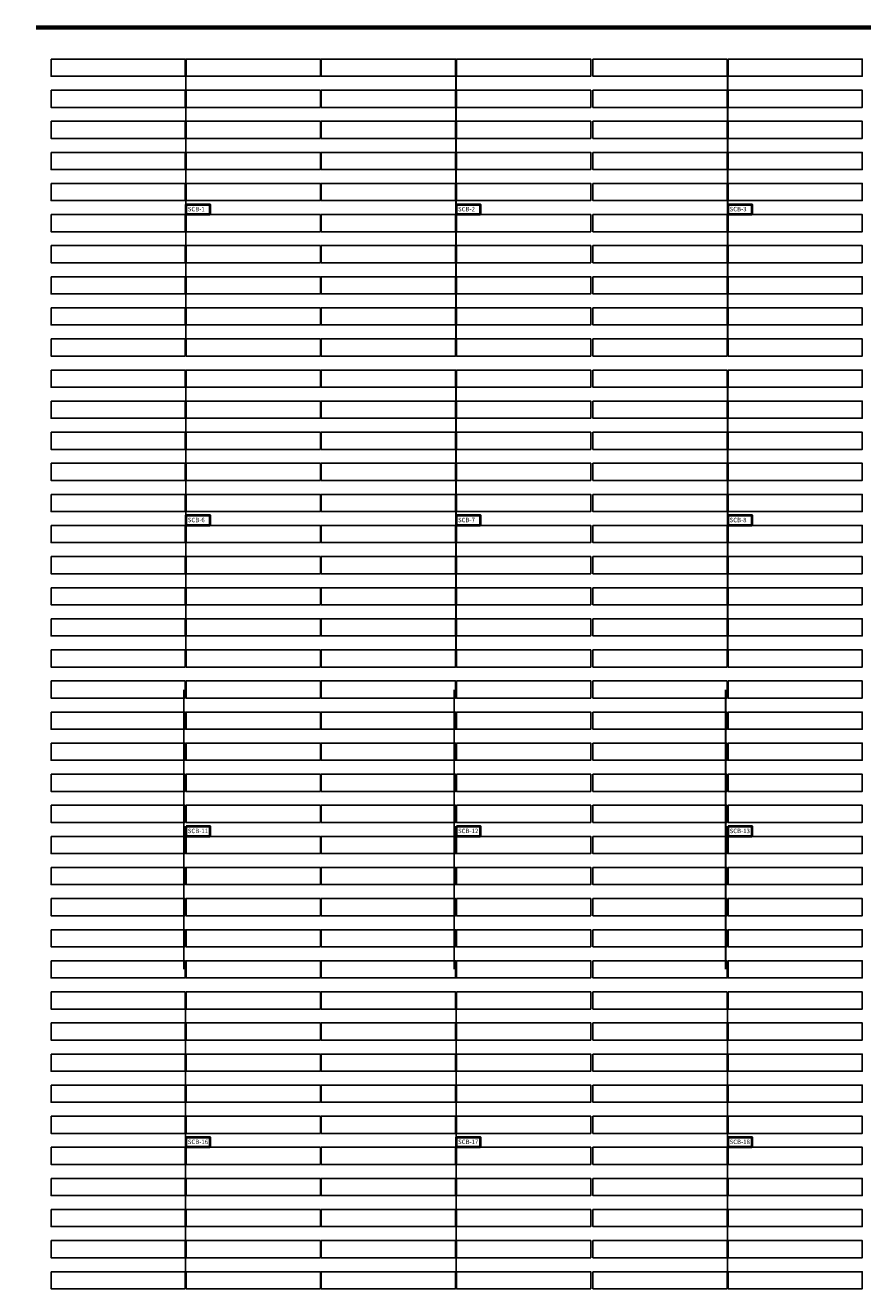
# Model space of a CAD drawing. Header units: inches. Extents: x 727810 to 1461440, y 2714588 to 5435005.
# Tile 26 of 233: x 728012 to 728201, y 2716036 to 2716321. Entities that reach past the tile are written whole.
import ezdxf

# ---------------------------------------------------------------- set-up
doc = ezdxf.new("R2010")
doc.units = ezdxf.units.IN
doc.header["$MEASUREMENT"] = 0
for name, color, linetype in [('BHEL Make', 1, 'Continuous'), ('Mundra 335', 7, 'Continuous'), ('POLYLINE', 3, 'Continuous'), ('SCB', 7, 'Continuous'), ('tranch', 7, 'Continuous')]:
    doc.layers.add(name, color=color, linetype=linetype)
doc.styles.get("Standard").update_dxf_attribs({"font": 'arial.ttf'})

# ---------------------------------------------------------------- blocks, each defined once
blk = doc.blocks.new('245')
at = {"layer": 'SCB', "lineweight": 40}
for points in [[(727940.22, 2716280.28), (727945.56, 2716280.28), (727945.56, 2716277.98)], [(727945.56, 2716277.98), (727940.22, 2716277.98), (727940.22, 2716280.28)]]:
    blk.add_lwpolyline(points, dxfattribs=at)

msp = doc.modelspace()

# ---------------------------------------------------------------- linework, layer by layer
at = {"layer": 'BHEL Make', "color": 1}
for points in [[(728018.21018, 2716312.97565), (728048.43018, 2716312.97565), (728048.43018, 2716309.11565), (728018.21018, 2716309.11565), (728018.21018, 2716312.97565)], [(728048.63018, 2716312.97565), (728078.85018, 2716312.97565), (728078.85018, 2716309.11565), (728048.63018, 2716309.11565), (728048.63018, 2716312.97565)], [(728018.21018, 2716305.97565), (728048.43018, 2716305.97565), (728048.43018, 2716302.11565), (728018.21018, 2716302.11565), (728018.21018, 2716305.97565)], [(728048.63018, 2716305.97565), (728078.85018, 2716305.97565), (728078.85018, 2716302.11565), (728048.63018, 2716302.11565), (728048.63018, 2716305.97565)], [(728018.21018, 2716298.97565), (728048.43018, 2716298.97565), (728048.43018, 2716295.11565), (728018.21018, 2716295.11565), (728018.21018, 2716298.97565)], [(728048.63018, 2716298.97565), (728078.85018, 2716298.97565), (728078.85018, 2716295.11565), (728048.63018, 2716295.11565), (728048.63018, 2716298.97565)], [(728018.21018, 2716291.97565), (728048.43018, 2716291.97565), (728048.43018, 2716288.11565), (728018.21018, 2716288.11565), (728018.21018, 2716291.97565)], [(728048.63018, 2716291.97565), (728078.85018, 2716291.97565), (728078.85018, 2716288.11565), (728048.63018, 2716288.11565), (728048.63018, 2716291.97565)], [(728018.21018, 2716284.97565), (728048.43018, 2716284.97565), (728048.43018, 2716281.11565), (728018.21018, 2716281.11565), (728018.21018, 2716284.97565)], [(728048.63018, 2716284.97565), (728078.85018, 2716284.97565), (728078.85018, 2716281.11565), (728048.63018, 2716281.11565), (728048.63018, 2716284.97565)], [(728018.21018, 2716277.97565), (728048.43018, 2716277.97565), (728048.43018, 2716274.11565), (728018.21018, 2716274.11565), (728018.21018, 2716277.97565)], [(728048.63018, 2716277.97565), (728078.85018, 2716277.97565), (728078.85018, 2716274.11565), (728048.63018, 2716274.11565), (728048.63018, 2716277.97565)], [(728018.21018, 2716270.97565), (728048.43018, 2716270.97565), (728048.43018, 2716267.11565), (728018.21018, 2716267.11565), (728018.21018, 2716270.97565)], [(728048.63018, 2716270.97565), (728078.85018, 2716270.97565), (728078.85018, 2716267.11565), (728048.63018, 2716267.11565), (728048.63018, 2716270.97565)], [(728018.21018, 2716263.97565), (728048.43018, 2716263.97565), (728048.43018, 2716260.11565), (728018.21018, 2716260.11565), (728018.21018, 2716263.97565)], [(728048.63018, 2716263.97565), (728078.85018, 2716263.97565), (728078.85018, 2716260.11565), (728048.63018, 2716260.11565), (728048.63018, 2716263.97565)], [(728018.21018, 2716256.97565), (728048.43018, 2716256.97565), (728048.43018, 2716253.11565), (728018.21018, 2716253.11565), (728018.21018, 2716256.97565)], [(728048.63018, 2716256.97565), (728078.85018, 2716256.97565), (728078.85018, 2716253.11565), (728048.63018, 2716253.11565), (728048.63018, 2716256.97565)], [(728018.21018, 2716249.97565), (728048.43018, 2716249.97565), (728048.43018, 2716246.11565), (728018.21018, 2716246.11565), (728018.21018, 2716249.97565)], [(728048.63018, 2716249.97565), (728078.85018, 2716249.97565), (728078.85018, 2716246.11565), (728048.63018, 2716246.11565), (728048.63018, 2716249.97565)], [(728018.21018, 2716242.97565), (728048.43018, 2716242.97565), (728048.43018, 2716239.11565), (728018.21018, 2716239.11565), (728018.21018, 2716242.97565)], [(728048.63018, 2716242.97565), (728078.85018, 2716242.97565), (728078.85018, 2716239.11565), (728048.63018, 2716239.11565), (728048.63018, 2716242.97565)], [(728018.21018, 2716235.97565), (728048.43018, 2716235.97565), (728048.43018, 2716232.11565), (728018.21018, 2716232.11565), (728018.21018, 2716235.97565)], [(728048.63018, 2716235.97565), (728078.85018, 2716235.97565), (728078.85018, 2716232.11565), (728048.63018, 2716232.11565), (728048.63018, 2716235.97565)], [(728018.21018, 2716228.97565), (728048.43018, 2716228.97565), (728048.43018, 2716225.11565), (728018.21018, 2716225.11565), (728018.21018, 2716228.97565)], [(728048.63018, 2716228.97565), (728078.85018, 2716228.97565), (728078.85018, 2716225.11565), (728048.63018, 2716225.11565), (728048.63018, 2716228.97565)], [(728018.21018, 2716221.97565), (728048.43018, 2716221.97565), (728048.43018, 2716218.11565), (728018.21018, 2716218.11565), (728018.21018, 2716221.97565)], [(728048.63018, 2716221.97565), (728078.85018, 2716221.97565), (728078.85018, 2716218.11565), (728048.63018, 2716218.11565), (728048.63018, 2716221.97565)], [(728018.21018, 2716214.97565), (728048.43018, 2716214.97565), (728048.43018, 2716211.11565), (728018.21018, 2716211.11565), (728018.21018, 2716214.97565)], [(728048.63018, 2716214.97565), (728078.85018, 2716214.97565), (728078.85018, 2716211.11565), (728048.63018, 2716211.11565), (728048.63018, 2716214.97565)], [(728018.21018, 2716207.97565), (728048.43018, 2716207.97565), (728048.43018, 2716204.11565), (728018.21018, 2716204.11565), (728018.21018, 2716207.97565)], [(728048.63018, 2716207.97565), (728078.85018, 2716207.97565), (728078.85018, 2716204.11565), (728048.63018, 2716204.11565), (728048.63018, 2716207.97565)], [(728018.21018, 2716200.97565), (728048.43018, 2716200.97565), (728048.43018, 2716197.11565), (728018.21018, 2716197.11565), (728018.21018, 2716200.97565)], [(728048.63018, 2716200.97565), (728078.85018, 2716200.97565), (728078.85018, 2716197.11565), (728048.63018, 2716197.11565), (728048.63018, 2716200.97565)], [(728018.21018, 2716193.97565), (728048.43018, 2716193.97565), (728048.43018, 2716190.11565), (728018.21018, 2716190.11565), (728018.21018, 2716193.97565)], [(728048.63018, 2716193.97565), (728078.85018, 2716193.97565), (728078.85018, 2716190.11565), (728048.63018, 2716190.11565), (728048.63018, 2716193.97565)], [(728018.21018, 2716186.97565), (728048.43018, 2716186.97565), (728048.43018, 2716183.11565), (728018.21018, 2716183.11565), (728018.21018, 2716186.97565)], [(728048.63018, 2716186.97565), (728078.85018, 2716186.97565), (728078.85018, 2716183.11565), (728048.63018, 2716183.11565), (728048.63018, 2716186.97565)], [(728018.21018, 2716179.97565), (728048.43018, 2716179.97565), (728048.43018, 2716176.11565), (728018.21018, 2716176.11565), (728018.21018, 2716179.97565)], [(728048.63018, 2716179.97565), (728078.85018, 2716179.97565), (728078.85018, 2716176.11565), (728048.63018, 2716176.11565), (728048.63018, 2716179.97565)], [(728018.21018, 2716172.97565), (728048.43018, 2716172.97565), (728048.43018, 2716169.11565), (728018.21018, 2716169.11565), (728018.21018, 2716172.97565)], [(728048.63018, 2716172.97565), (728078.85018, 2716172.97565), (728078.85018, 2716169.11565), (728048.63018, 2716169.11565), (728048.63018, 2716172.97565)], [(728018.21018, 2716165.97565), (728048.43018, 2716165.97565), (728048.43018, 2716162.11565), (728018.21018, 2716162.11565), (728018.21018, 2716165.97565)], [(728048.63018, 2716165.97565), (728078.85018, 2716165.97565), (728078.85018, 2716162.11565), (728048.63018, 2716162.11565), (728048.63018, 2716165.97565)], [(728018.21018, 2716158.97565), (728048.43018, 2716158.97565), (728048.43018, 2716155.11565), (728018.21018, 2716155.11565), (728018.21018, 2716158.97565)], [(728048.63018, 2716158.97565), (728078.85018, 2716158.97565), (728078.85018, 2716155.11565), (728048.63018, 2716155.11565), (728048.63018, 2716158.97565)], [(728018.21018, 2716151.97565), (728048.43018, 2716151.97565), (728048.43018, 2716148.11565), (728018.21018, 2716148.11565), (728018.21018, 2716151.97565)], [(728048.63018, 2716151.97565), (728078.85018, 2716151.97565), (728078.85018, 2716148.11565), (728048.63018, 2716148.11565), (728048.63018, 2716151.97565)], [(728018.21018, 2716144.97565), (728048.43018, 2716144.97565), (728048.43018, 2716141.11565), (728018.21018, 2716141.11565), (728018.21018, 2716144.97565)], [(728048.63018, 2716144.97565), (728078.85018, 2716144.97565), (728078.85018, 2716141.11565), (728048.63018, 2716141.11565), (728048.63018, 2716144.97565)], [(728018.21018, 2716137.97565), (728048.43018, 2716137.97565), (728048.43018, 2716134.11565), (728018.21018, 2716134.11565), (728018.21018, 2716137.97565)], [(728048.63018, 2716137.97565), (728078.85018, 2716137.97565), (728078.85018, 2716134.11565), (728048.63018, 2716134.11565), (728048.63018, 2716137.97565)], [(728018.21018, 2716130.97565), (728048.43018, 2716130.97565), (728048.43018, 2716127.11565), (728018.21018, 2716127.11565), (728018.21018, 2716130.97565)], [(728048.63018, 2716130.97565), (728078.85018, 2716130.97565), (728078.85018, 2716127.11565), (728048.63018, 2716127.11565), (728048.63018, 2716130.97565)], [(728018.21018, 2716123.97565), (728048.43018, 2716123.97565), (728048.43018, 2716120.11565), (728018.21018, 2716120.11565), (728018.21018, 2716123.97565)], [(728048.63018, 2716123.97565), (728078.85018, 2716123.97565), (728078.85018, 2716120.11565), (728048.63018, 2716120.11565), (728048.63018, 2716123.97565)], [(728018.21018, 2716116.97565), (728048.43018, 2716116.97565), (728048.43018, 2716113.11565), (728018.21018, 2716113.11565), (728018.21018, 2716116.97565)], [(728048.63018, 2716116.97565), (728078.85018, 2716116.97565), (728078.85018, 2716113.11565), (728048.63018, 2716113.11565), (728048.63018, 2716116.97565)], [(728018.21018, 2716109.97565), (728048.43018, 2716109.97565), (728048.43018, 2716106.11565), (728018.21018, 2716106.11565), (728018.21018, 2716109.97565)], [(728048.63018, 2716109.97565), (728078.85018, 2716109.97565), (728078.85018, 2716106.11565), (728048.63018, 2716106.11565), (728048.63018, 2716109.97565)], [(728018.21018, 2716102.97565), (728048.43018, 2716102.97565), (728048.43018, 2716099.11565), (728018.21018, 2716099.11565), (728018.21018, 2716102.97565)], [(728048.63018, 2716102.97565), (728078.85018, 2716102.97565), (728078.85018, 2716099.11565), (728048.63018, 2716099.11565), (728048.63018, 2716102.97565)], [(728018.21018, 2716095.97565), (728048.43018, 2716095.97565), (728048.43018, 2716092.11565), (728018.21018, 2716092.11565), (728018.21018, 2716095.97565)], [(728048.63018, 2716095.97565), (728078.85018, 2716095.97565), (728078.85018, 2716092.11565), (728048.63018, 2716092.11565), (728048.63018, 2716095.97565)], [(728018.21018, 2716088.97565), (728048.43018, 2716088.97565), (728048.43018, 2716085.11565), (728018.21018, 2716085.11565), (728018.21018, 2716088.97565)], [(728048.63018, 2716088.97565), (728078.85018, 2716088.97565), (728078.85018, 2716085.11565), (728048.63018, 2716085.11565), (728048.63018, 2716088.97565)], [(728018.21018, 2716081.97565), (728048.43018, 2716081.97565), (728048.43018, 2716078.11565), (728018.21018, 2716078.11565), (728018.21018, 2716081.97565)], [(728048.63018, 2716081.97565), (728078.85018, 2716081.97565), (728078.85018, 2716078.11565), (728048.63018, 2716078.11565), (728048.63018, 2716081.97565)], [(728018.21018, 2716074.97565), (728048.43018, 2716074.97565), (728048.43018, 2716071.11565), (728018.21018, 2716071.11565), (728018.21018, 2716074.97565)], [(728048.63018, 2716074.97565), (728078.85018, 2716074.97565), (728078.85018, 2716071.11565), (728048.63018, 2716071.11565), (728048.63018, 2716074.97565)], [(728018.21018, 2716067.97565), (728048.43018, 2716067.97565), (728048.43018, 2716064.11565), (728018.21018, 2716064.11565), (728018.21018, 2716067.97565)], [(728048.63018, 2716067.97565), (728078.85018, 2716067.97565), (728078.85018, 2716064.11565), (728048.63018, 2716064.11565), (728048.63018, 2716067.97565)], [(728018.21018, 2716060.97565), (728048.43018, 2716060.97565), (728048.43018, 2716057.11565), (728018.21018, 2716057.11565), (728018.21018, 2716060.97565)], [(728048.63018, 2716060.97565), (728078.85018, 2716060.97565), (728078.85018, 2716057.11565), (728048.63018, 2716057.11565), (728048.63018, 2716060.97565)], [(728018.21018, 2716053.97565), (728048.43018, 2716053.97565), (728048.43018, 2716050.11565), (728018.21018, 2716050.11565), (728018.21018, 2716053.97565)], [(728048.63018, 2716053.97565), (728078.85018, 2716053.97565), (728078.85018, 2716050.11565), (728048.63018, 2716050.11565), (728048.63018, 2716053.97565)], [(728018.21018, 2716046.97565), (728048.43018, 2716046.97565), (728048.43018, 2716043.11565), (728018.21018, 2716043.11565), (728018.21018, 2716046.97565)], [(728048.63018, 2716046.97565), (728078.85018, 2716046.97565), (728078.85018, 2716043.11565), (728048.63018, 2716043.11565), (728048.63018, 2716046.97565)], [(728018.21018, 2716039.97565), (728048.43018, 2716039.97565), (728048.43018, 2716036.11565), (728018.21018, 2716036.11565), (728018.21018, 2716039.97565)], [(728048.63018, 2716039.97565), (728078.85018, 2716039.97565), (728078.85018, 2716036.11565), (728048.63018, 2716036.11565), (728048.63018, 2716039.97565)]]:
    msp.add_lwpolyline(points, dxfattribs=at)
at = {"layer": 'Mundra 335', "color": 2}
for points in [[(728079.05018, 2716312.97565), (728109.27018, 2716312.97565), (728109.27018, 2716309.11565), (728079.05018, 2716309.11565), (728079.05018, 2716312.97565)], [(728109.47018, 2716312.97565), (728139.69018, 2716312.97565), (728139.69018, 2716309.11565), (728109.47018, 2716309.11565), (728109.47018, 2716312.97565)], [(728140.19018, 2716312.97565), (728170.41018, 2716312.97565), (728170.41018, 2716309.11565), (728140.19018, 2716309.11565), (728140.19018, 2716312.97565)], [(728170.61018, 2716312.97565), (728200.83018, 2716312.97565), (728200.83018, 2716309.11565), (728170.61018, 2716309.11565), (728170.61018, 2716312.97565)], [(728079.05018, 2716305.97565), (728109.27018, 2716305.97565), (728109.27018, 2716302.11565), (728079.05018, 2716302.11565), (728079.05018, 2716305.97565)], [(728109.47018, 2716305.97565), (728139.69018, 2716305.97565), (728139.69018, 2716302.11565), (728109.47018, 2716302.11565), (728109.47018, 2716305.97565)], [(728140.19018, 2716305.97565), (728170.41018, 2716305.97565), (728170.41018, 2716302.11565), (728140.19018, 2716302.11565), (728140.19018, 2716305.97565)], [(728170.61018, 2716305.97565), (728200.83018, 2716305.97565), (728200.83018, 2716302.11565), (728170.61018, 2716302.11565), (728170.61018, 2716305.97565)], [(728079.05018, 2716298.97565), (728109.27018, 2716298.97565), (728109.27018, 2716295.11565), (728079.05018, 2716295.11565), (728079.05018, 2716298.97565)], [(728109.47018, 2716298.97565), (728139.69018, 2716298.97565), (728139.69018, 2716295.11565), (728109.47018, 2716295.11565), (728109.47018, 2716298.97565)], [(728140.19018, 2716298.97565), (728170.41018, 2716298.97565), (728170.41018, 2716295.11565), (728140.19018, 2716295.11565), (728140.19018, 2716298.97565)], [(728170.61018, 2716298.97565), (728200.83018, 2716298.97565), (728200.83018, 2716295.11565), (728170.61018, 2716295.11565), (728170.61018, 2716298.97565)], [(728079.05018, 2716291.97565), (728109.27018, 2716291.97565), (728109.27018, 2716288.11565), (728079.05018, 2716288.11565), (728079.05018, 2716291.97565)], [(728109.47018, 2716291.97565), (728139.69018, 2716291.97565), (728139.69018, 2716288.11565), (728109.47018, 2716288.11565), (728109.47018, 2716291.97565)], [(728140.19018, 2716291.97565), (728170.41018, 2716291.97565), (728170.41018, 2716288.11565), (728140.19018, 2716288.11565), (728140.19018, 2716291.97565)], [(728170.61018, 2716291.97565), (728200.83018, 2716291.97565), (728200.83018, 2716288.11565), (728170.61018, 2716288.11565), (728170.61018, 2716291.97565)], [(728079.05018, 2716284.97565), (728109.27018, 2716284.97565), (728109.27018, 2716281.11565), (728079.05018, 2716281.11565), (728079.05018, 2716284.97565)], [(728109.47018, 2716284.97565), (728139.69018, 2716284.97565), (728139.69018, 2716281.11565), (728109.47018, 2716281.11565), (728109.47018, 2716284.97565)], [(728140.19018, 2716284.97565), (728170.41018, 2716284.97565), (728170.41018, 2716281.11565), (728140.19018, 2716281.11565), (728140.19018, 2716284.97565)], [(728170.61018, 2716284.97565), (728200.83018, 2716284.97565), (728200.83018, 2716281.11565), (728170.61018, 2716281.11565), (728170.61018, 2716284.97565)], [(728079.05018, 2716277.97565), (728109.27018, 2716277.97565), (728109.27018, 2716274.11565), (728079.05018, 2716274.11565), (728079.05018, 2716277.97565)], [(728109.47018, 2716277.97565), (728139.69018, 2716277.97565), (728139.69018, 2716274.11565), (728109.47018, 2716274.11565), (728109.47018, 2716277.97565)], [(728140.19018, 2716277.97565), (728170.41018, 2716277.97565), (728170.41018, 2716274.11565), (728140.19018, 2716274.11565), (728140.19018, 2716277.97565)], [(728170.61018, 2716277.97565), (728200.83018, 2716277.97565), (728200.83018, 2716274.11565), (728170.61018, 2716274.11565), (728170.61018, 2716277.97565)], [(728079.05018, 2716270.97565), (728109.27018, 2716270.97565), (728109.27018, 2716267.11565), (728079.05018, 2716267.11565), (728079.05018, 2716270.97565)], [(728109.47018, 2716270.97565), (728139.69018, 2716270.97565), (728139.69018, 2716267.11565), (728109.47018, 2716267.11565), (728109.47018, 2716270.97565)], [(728140.19018, 2716270.97565), (728170.41018, 2716270.97565), (728170.41018, 2716267.11565), (728140.19018, 2716267.11565), (728140.19018, 2716270.97565)], [(728170.61018, 2716270.97565), (728200.83018, 2716270.97565), (728200.83018, 2716267.11565), (728170.61018, 2716267.11565), (728170.61018, 2716270.97565)], [(728079.05018, 2716263.97565), (728109.27018, 2716263.97565), (728109.27018, 2716260.11565), (728079.05018, 2716260.11565), (728079.05018, 2716263.97565)], [(728109.47018, 2716263.97565), (728139.69018, 2716263.97565), (728139.69018, 2716260.11565), (728109.47018, 2716260.11565), (728109.47018, 2716263.97565)], [(728140.19018, 2716263.97565), (728170.41018, 2716263.97565), (728170.41018, 2716260.11565), (728140.19018, 2716260.11565), (728140.19018, 2716263.97565)], [(728170.61018, 2716263.97565), (728200.83018, 2716263.97565), (728200.83018, 2716260.11565), (728170.61018, 2716260.11565), (728170.61018, 2716263.97565)], [(728079.05018, 2716256.97565), (728109.27018, 2716256.97565), (728109.27018, 2716253.11565), (728079.05018, 2716253.11565), (728079.05018, 2716256.97565)], [(728109.47018, 2716256.97565), (728139.69018, 2716256.97565), (728139.69018, 2716253.11565), (728109.47018, 2716253.11565), (728109.47018, 2716256.97565)], [(728140.19018, 2716256.97565), (728170.41018, 2716256.97565), (728170.41018, 2716253.11565), (728140.19018, 2716253.11565), (728140.19018, 2716256.97565)], [(728170.61018, 2716256.97565), (728200.83018, 2716256.97565), (728200.83018, 2716253.11565), (728170.61018, 2716253.11565), (728170.61018, 2716256.97565)], [(728079.05018, 2716249.97565), (728109.27018, 2716249.97565), (728109.27018, 2716246.11565), (728079.05018, 2716246.11565), (728079.05018, 2716249.97565)], [(728109.47018, 2716249.97565), (728139.69018, 2716249.97565), (728139.69018, 2716246.11565), (728109.47018, 2716246.11565), (728109.47018, 2716249.97565)], [(728140.19018, 2716249.97565), (728170.41018, 2716249.97565), (728170.41018, 2716246.11565), (728140.19018, 2716246.11565), (728140.19018, 2716249.97565)], [(728170.61018, 2716249.97565), (728200.83018, 2716249.97565), (728200.83018, 2716246.11565), (728170.61018, 2716246.11565), (728170.61018, 2716249.97565)], [(728079.05018, 2716242.97565), (728109.27018, 2716242.97565), (728109.27018, 2716239.11565), (728079.05018, 2716239.11565), (728079.05018, 2716242.97565)], [(728109.47018, 2716242.97565), (728139.69018, 2716242.97565), (728139.69018, 2716239.11565), (728109.47018, 2716239.11565), (728109.47018, 2716242.97565)], [(728140.19018, 2716242.97565), (728170.41018, 2716242.97565), (728170.41018, 2716239.11565), (728140.19018, 2716239.11565), (728140.19018, 2716242.97565)], [(728170.61018, 2716242.97565), (728200.83018, 2716242.97565), (728200.83018, 2716239.11565), (728170.61018, 2716239.11565), (728170.61018, 2716242.97565)], [(728079.05018, 2716235.97565), (728109.27018, 2716235.97565), (728109.27018, 2716232.11565), (728079.05018, 2716232.11565), (728079.05018, 2716235.97565)], [(728109.47018, 2716235.97565), (728139.69018, 2716235.97565), (728139.69018, 2716232.11565), (728109.47018, 2716232.11565), (728109.47018, 2716235.97565)], [(728140.19018, 2716235.97565), (728170.41018, 2716235.97565), (728170.41018, 2716232.11565), (728140.19018, 2716232.11565), (728140.19018, 2716235.97565)], [(728170.61018, 2716235.97565), (728200.83018, 2716235.97565), (728200.83018, 2716232.11565), (728170.61018, 2716232.11565), (728170.61018, 2716235.97565)], [(728079.05018, 2716228.97565), (728109.27018, 2716228.97565), (728109.27018, 2716225.11565), (728079.05018, 2716225.11565), (728079.05018, 2716228.97565)], [(728109.47018, 2716228.97565), (728139.69018, 2716228.97565), (728139.69018, 2716225.11565), (728109.47018, 2716225.11565), (728109.47018, 2716228.97565)], [(728140.19018, 2716228.97565), (728170.41018, 2716228.97565), (728170.41018, 2716225.11565), (728140.19018, 2716225.11565), (728140.19018, 2716228.97565)], [(728170.61018, 2716228.97565), (728200.83018, 2716228.97565), (728200.83018, 2716225.11565), (728170.61018, 2716225.11565), (728170.61018, 2716228.97565)], [(728079.05018, 2716221.97565), (728109.27018, 2716221.97565), (728109.27018, 2716218.11565), (728079.05018, 2716218.11565), (728079.05018, 2716221.97565)], [(728109.47018, 2716221.97565), (728139.69018, 2716221.97565), (728139.69018, 2716218.11565), (728109.47018, 2716218.11565), (728109.47018, 2716221.97565)], [(728140.19018, 2716221.97565), (728170.41018, 2716221.97565), (728170.41018, 2716218.11565), (728140.19018, 2716218.11565), (728140.19018, 2716221.97565)], [(728170.61018, 2716221.97565), (728200.83018, 2716221.97565), (728200.83018, 2716218.11565), (728170.61018, 2716218.11565), (728170.61018, 2716221.97565)], [(728079.05018, 2716214.97565), (728109.27018, 2716214.97565), (728109.27018, 2716211.11565), (728079.05018, 2716211.11565), (728079.05018, 2716214.97565)], [(728109.47018, 2716214.97565), (728139.69018, 2716214.97565), (728139.69018, 2716211.11565), (728109.47018, 2716211.11565), (728109.47018, 2716214.97565)], [(728140.19018, 2716214.97565), (728170.41018, 2716214.97565), (728170.41018, 2716211.11565), (728140.19018, 2716211.11565), (728140.19018, 2716214.97565)], [(728170.61018, 2716214.97565), (728200.83018, 2716214.97565), (728200.83018, 2716211.11565), (728170.61018, 2716211.11565), (728170.61018, 2716214.97565)], [(728079.05018, 2716207.97565), (728109.27018, 2716207.97565), (728109.27018, 2716204.11565), (728079.05018, 2716204.11565), (728079.05018, 2716207.97565)], [(728109.47018, 2716207.97565), (728139.69018, 2716207.97565), (728139.69018, 2716204.11565), (728109.47018, 2716204.11565), (728109.47018, 2716207.97565)], [(728140.19018, 2716207.97565), (728170.41018, 2716207.97565), (728170.41018, 2716204.11565), (728140.19018, 2716204.11565), (728140.19018, 2716207.97565)], [(728170.61018, 2716207.97565), (728200.83018, 2716207.97565), (728200.83018, 2716204.11565), (728170.61018, 2716204.11565), (728170.61018, 2716207.97565)], [(728079.05018, 2716200.97565), (728109.27018, 2716200.97565), (728109.27018, 2716197.11565), (728079.05018, 2716197.11565), (728079.05018, 2716200.97565)], [(728109.47018, 2716200.97565), (728139.69018, 2716200.97565), (728139.69018, 2716197.11565), (728109.47018, 2716197.11565), (728109.47018, 2716200.97565)], [(728140.19018, 2716200.97565), (728170.41018, 2716200.97565), (728170.41018, 2716197.11565), (728140.19018, 2716197.11565), (728140.19018, 2716200.97565)], [(728170.61018, 2716200.97565), (728200.83018, 2716200.97565), (728200.83018, 2716197.11565), (728170.61018, 2716197.11565), (728170.61018, 2716200.97565)], [(728079.05018, 2716193.97565), (728109.27018, 2716193.97565), (728109.27018, 2716190.11565), (728079.05018, 2716190.11565), (728079.05018, 2716193.97565)], [(728109.47018, 2716193.97565), (728139.69018, 2716193.97565), (728139.69018, 2716190.11565), (728109.47018, 2716190.11565), (728109.47018, 2716193.97565)], [(728140.19018, 2716193.97565), (728170.41018, 2716193.97565), (728170.41018, 2716190.11565), (728140.19018, 2716190.11565), (728140.19018, 2716193.97565)], [(728170.61018, 2716193.97565), (728200.83018, 2716193.97565), (728200.83018, 2716190.11565), (728170.61018, 2716190.11565), (728170.61018, 2716193.97565)], [(728079.05018, 2716186.97565), (728109.27018, 2716186.97565), (728109.27018, 2716183.11565), (728079.05018, 2716183.11565), (728079.05018, 2716186.97565)], [(728109.47018, 2716186.97565), (728139.69018, 2716186.97565), (728139.69018, 2716183.11565), (728109.47018, 2716183.11565), (728109.47018, 2716186.97565)], [(728140.19018, 2716186.97565), (728170.41018, 2716186.97565), (728170.41018, 2716183.11565), (728140.19018, 2716183.11565), (728140.19018, 2716186.97565)], [(728170.61018, 2716186.97565), (728200.83018, 2716186.97565), (728200.83018, 2716183.11565), (728170.61018, 2716183.11565), (728170.61018, 2716186.97565)], [(728079.05018, 2716179.97565), (728109.27018, 2716179.97565), (728109.27018, 2716176.11565), (728079.05018, 2716176.11565), (728079.05018, 2716179.97565)], [(728109.47018, 2716179.97565), (728139.69018, 2716179.97565), (728139.69018, 2716176.11565), (728109.47018, 2716176.11565), (728109.47018, 2716179.97565)], [(728140.19018, 2716179.97565), (728170.41018, 2716179.97565), (728170.41018, 2716176.11565), (728140.19018, 2716176.11565), (728140.19018, 2716179.97565)], [(728170.61018, 2716179.97565), (728200.83018, 2716179.97565), (728200.83018, 2716176.11565), (728170.61018, 2716176.11565), (728170.61018, 2716179.97565)], [(728079.05018, 2716172.97565), (728109.27018, 2716172.97565), (728109.27018, 2716169.11565), (728079.05018, 2716169.11565), (728079.05018, 2716172.97565)], [(728109.47018, 2716172.97565), (728139.69018, 2716172.97565), (728139.69018, 2716169.11565), (728109.47018, 2716169.11565), (728109.47018, 2716172.97565)], [(728140.19018, 2716172.97565), (728170.41018, 2716172.97565), (728170.41018, 2716169.11565), (728140.19018, 2716169.11565), (728140.19018, 2716172.97565)], [(728170.61018, 2716172.97565), (728200.83018, 2716172.97565), (728200.83018, 2716169.11565), (728170.61018, 2716169.11565), (728170.61018, 2716172.97565)], [(728079.05018, 2716165.97565), (728109.27018, 2716165.97565), (728109.27018, 2716162.11565), (728079.05018, 2716162.11565), (728079.05018, 2716165.97565)], [(728109.47018, 2716165.97565), (728139.69018, 2716165.97565), (728139.69018, 2716162.11565), (728109.47018, 2716162.11565), (728109.47018, 2716165.97565)], [(728140.19018, 2716165.97565), (728170.41018, 2716165.97565), (728170.41018, 2716162.11565), (728140.19018, 2716162.11565), (728140.19018, 2716165.97565)], [(728170.61018, 2716165.97565), (728200.83018, 2716165.97565), (728200.83018, 2716162.11565), (728170.61018, 2716162.11565), (728170.61018, 2716165.97565)], [(728079.05018, 2716158.97565), (728109.27018, 2716158.97565), (728109.27018, 2716155.11565), (728079.05018, 2716155.11565), (728079.05018, 2716158.97565)], [(728109.47018, 2716158.97565), (728139.69018, 2716158.97565), (728139.69018, 2716155.11565), (728109.47018, 2716155.11565), (728109.47018, 2716158.97565)], [(728140.19018, 2716158.97565), (728170.41018, 2716158.97565), (728170.41018, 2716155.11565), (728140.19018, 2716155.11565), (728140.19018, 2716158.97565)], [(728170.61018, 2716158.97565), (728200.83018, 2716158.97565), (728200.83018, 2716155.11565), (728170.61018, 2716155.11565), (728170.61018, 2716158.97565)], [(728079.05018, 2716151.97565), (728109.27018, 2716151.97565), (728109.27018, 2716148.11565), (728079.05018, 2716148.11565), (728079.05018, 2716151.97565)], [(728109.47018, 2716151.97565), (728139.69018, 2716151.97565), (728139.69018, 2716148.11565), (728109.47018, 2716148.11565), (728109.47018, 2716151.97565)], [(728140.19018, 2716151.97565), (728170.41018, 2716151.97565), (728170.41018, 2716148.11565), (728140.19018, 2716148.11565), (728140.19018, 2716151.97565)], [(728170.61018, 2716151.97565), (728200.83018, 2716151.97565), (728200.83018, 2716148.11565), (728170.61018, 2716148.11565), (728170.61018, 2716151.97565)], [(728079.05018, 2716144.97565), (728109.27018, 2716144.97565), (728109.27018, 2716141.11565), (728079.05018, 2716141.11565), (728079.05018, 2716144.97565)], [(728109.47018, 2716144.97565), (728139.69018, 2716144.97565), (728139.69018, 2716141.11565), (728109.47018, 2716141.11565), (728109.47018, 2716144.97565)], [(728140.19018, 2716144.97565), (728170.41018, 2716144.97565), (728170.41018, 2716141.11565), (728140.19018, 2716141.11565), (728140.19018, 2716144.97565)], [(728170.61018, 2716144.97565), (728200.83018, 2716144.97565), (728200.83018, 2716141.11565), (728170.61018, 2716141.11565), (728170.61018, 2716144.97565)], [(728079.05018, 2716137.97565), (728109.27018, 2716137.97565), (728109.27018, 2716134.11565), (728079.05018, 2716134.11565), (728079.05018, 2716137.97565)], [(728109.47018, 2716137.97565), (728139.69018, 2716137.97565), (728139.69018, 2716134.11565), (728109.47018, 2716134.11565), (728109.47018, 2716137.97565)], [(728140.19018, 2716137.97565), (728170.41018, 2716137.97565), (728170.41018, 2716134.11565), (728140.19018, 2716134.11565), (728140.19018, 2716137.97565)], [(728170.61018, 2716137.97565), (728200.83018, 2716137.97565), (728200.83018, 2716134.11565), (728170.61018, 2716134.11565), (728170.61018, 2716137.97565)], [(728079.05018, 2716130.97565), (728109.27018, 2716130.97565), (728109.27018, 2716127.11565), (728079.05018, 2716127.11565), (728079.05018, 2716130.97565)], [(728109.47018, 2716130.97565), (728139.69018, 2716130.97565), (728139.69018, 2716127.11565), (728109.47018, 2716127.11565), (728109.47018, 2716130.97565)], [(728140.19018, 2716130.97565), (728170.41018, 2716130.97565), (728170.41018, 2716127.11565), (728140.19018, 2716127.11565), (728140.19018, 2716130.97565)], [(728170.61018, 2716130.97565), (728200.83018, 2716130.97565), (728200.83018, 2716127.11565), (728170.61018, 2716127.11565), (728170.61018, 2716130.97565)], [(728079.05018, 2716123.97565), (728109.27018, 2716123.97565), (728109.27018, 2716120.11565), (728079.05018, 2716120.11565), (728079.05018, 2716123.97565)], [(728109.47018, 2716123.97565), (728139.69018, 2716123.97565), (728139.69018, 2716120.11565), (728109.47018, 2716120.11565), (728109.47018, 2716123.97565)], [(728140.19018, 2716123.97565), (728170.41018, 2716123.97565), (728170.41018, 2716120.11565), (728140.19018, 2716120.11565), (728140.19018, 2716123.97565)], [(728170.61018, 2716123.97565), (728200.83018, 2716123.97565), (728200.83018, 2716120.11565), (728170.61018, 2716120.11565), (728170.61018, 2716123.97565)], [(728079.05018, 2716116.97565), (728109.27018, 2716116.97565), (728109.27018, 2716113.11565), (728079.05018, 2716113.11565), (728079.05018, 2716116.97565)], [(728109.47018, 2716116.97565), (728139.69018, 2716116.97565), (728139.69018, 2716113.11565), (728109.47018, 2716113.11565), (728109.47018, 2716116.97565)], [(728140.19018, 2716116.97565), (728170.41018, 2716116.97565), (728170.41018, 2716113.11565), (728140.19018, 2716113.11565), (728140.19018, 2716116.97565)], [(728170.61018, 2716116.97565), (728200.83018, 2716116.97565), (728200.83018, 2716113.11565), (728170.61018, 2716113.11565), (728170.61018, 2716116.97565)], [(728079.05018, 2716109.97565), (728109.27018, 2716109.97565), (728109.27018, 2716106.11565), (728079.05018, 2716106.11565), (728079.05018, 2716109.97565)], [(728109.47018, 2716109.97565), (728139.69018, 2716109.97565), (728139.69018, 2716106.11565), (728109.47018, 2716106.11565), (728109.47018, 2716109.97565)], [(728140.19018, 2716109.97565), (728170.41018, 2716109.97565), (728170.41018, 2716106.11565), (728140.19018, 2716106.11565), (728140.19018, 2716109.97565)], [(728170.61018, 2716109.97565), (728200.83018, 2716109.97565), (728200.83018, 2716106.11565), (728170.61018, 2716106.11565), (728170.61018, 2716109.97565)], [(728079.05018, 2716102.97565), (728109.27018, 2716102.97565), (728109.27018, 2716099.11565), (728079.05018, 2716099.11565), (728079.05018, 2716102.97565)], [(728109.47018, 2716102.97565), (728139.69018, 2716102.97565), (728139.69018, 2716099.11565), (728109.47018, 2716099.11565), (728109.47018, 2716102.97565)], [(728140.19018, 2716102.97565), (728170.41018, 2716102.97565), (728170.41018, 2716099.11565), (728140.19018, 2716099.11565), (728140.19018, 2716102.97565)], [(728170.61018, 2716102.97565), (728200.83018, 2716102.97565), (728200.83018, 2716099.11565), (728170.61018, 2716099.11565), (728170.61018, 2716102.97565)], [(728079.05018, 2716095.97565), (728109.27018, 2716095.97565), (728109.27018, 2716092.11565), (728079.05018, 2716092.11565), (728079.05018, 2716095.97565)], [(728109.47018, 2716095.97565), (728139.69018, 2716095.97565), (728139.69018, 2716092.11565), (728109.47018, 2716092.11565), (728109.47018, 2716095.97565)], [(728140.19018, 2716095.97565), (728170.41018, 2716095.97565), (728170.41018, 2716092.11565), (728140.19018, 2716092.11565), (728140.19018, 2716095.97565)], [(728170.61018, 2716095.97565), (728200.83018, 2716095.97565), (728200.83018, 2716092.11565), (728170.61018, 2716092.11565), (728170.61018, 2716095.97565)], [(728079.05018, 2716088.97565), (728109.27018, 2716088.97565), (728109.27018, 2716085.11565), (728079.05018, 2716085.11565), (728079.05018, 2716088.97565)], [(728109.47018, 2716088.97565), (728139.69018, 2716088.97565), (728139.69018, 2716085.11565), (728109.47018, 2716085.11565), (728109.47018, 2716088.97565)], [(728140.19018, 2716088.97565), (728170.41018, 2716088.97565), (728170.41018, 2716085.11565), (728140.19018, 2716085.11565), (728140.19018, 2716088.97565)], [(728170.61018, 2716088.97565), (728200.83018, 2716088.97565), (728200.83018, 2716085.11565), (728170.61018, 2716085.11565), (728170.61018, 2716088.97565)], [(728079.05018, 2716081.97565), (728109.27018, 2716081.97565), (728109.27018, 2716078.11565), (728079.05018, 2716078.11565), (728079.05018, 2716081.97565)], [(728109.47018, 2716081.97565), (728139.69018, 2716081.97565), (728139.69018, 2716078.11565), (728109.47018, 2716078.11565), (728109.47018, 2716081.97565)], [(728140.19018, 2716081.97565), (728170.41018, 2716081.97565), (728170.41018, 2716078.11565), (728140.19018, 2716078.11565), (728140.19018, 2716081.97565)], [(728170.61018, 2716081.97565), (728200.83018, 2716081.97565), (728200.83018, 2716078.11565), (728170.61018, 2716078.11565), (728170.61018, 2716081.97565)], [(728079.05018, 2716074.97565), (728109.27018, 2716074.97565), (728109.27018, 2716071.11565), (728079.05018, 2716071.11565), (728079.05018, 2716074.97565)], [(728109.47018, 2716074.97565), (728139.69018, 2716074.97565), (728139.69018, 2716071.11565), (728109.47018, 2716071.11565), (728109.47018, 2716074.97565)], [(728140.19018, 2716074.97565), (728170.41018, 2716074.97565), (728170.41018, 2716071.11565), (728140.19018, 2716071.11565), (728140.19018, 2716074.97565)], [(728170.61018, 2716074.97565), (728200.83018, 2716074.97565), (728200.83018, 2716071.11565), (728170.61018, 2716071.11565), (728170.61018, 2716074.97565)], [(728079.05018, 2716067.97565), (728109.27018, 2716067.97565), (728109.27018, 2716064.11565), (728079.05018, 2716064.11565), (728079.05018, 2716067.97565)], [(728109.47018, 2716067.97565), (728139.69018, 2716067.97565), (728139.69018, 2716064.11565), (728109.47018, 2716064.11565), (728109.47018, 2716067.97565)], [(728140.19018, 2716067.97565), (728170.41018, 2716067.97565), (728170.41018, 2716064.11565), (728140.19018, 2716064.11565), (728140.19018, 2716067.97565)], [(728170.61018, 2716067.97565), (728200.83018, 2716067.97565), (728200.83018, 2716064.11565), (728170.61018, 2716064.11565), (728170.61018, 2716067.97565)], [(728079.05018, 2716060.97565), (728109.27018, 2716060.97565), (728109.27018, 2716057.11565), (728079.05018, 2716057.11565), (728079.05018, 2716060.97565)], [(728109.47018, 2716060.97565), (728139.69018, 2716060.97565), (728139.69018, 2716057.11565), (728109.47018, 2716057.11565), (728109.47018, 2716060.97565)], [(728140.19018, 2716060.97565), (728170.41018, 2716060.97565), (728170.41018, 2716057.11565), (728140.19018, 2716057.11565), (728140.19018, 2716060.97565)], [(728170.61018, 2716060.97565), (728200.83018, 2716060.97565), (728200.83018, 2716057.11565), (728170.61018, 2716057.11565), (728170.61018, 2716060.97565)], [(728079.05018, 2716053.97565), (728109.27018, 2716053.97565), (728109.27018, 2716050.11565), (728079.05018, 2716050.11565), (728079.05018, 2716053.97565)], [(728109.47018, 2716053.97565), (728139.69018, 2716053.97565), (728139.69018, 2716050.11565), (728109.47018, 2716050.11565), (728109.47018, 2716053.97565)], [(728140.19018, 2716053.97565), (728170.41018, 2716053.97565), (728170.41018, 2716050.11565), (728140.19018, 2716050.11565), (728140.19018, 2716053.97565)], [(728170.61018, 2716053.97565), (728200.83018, 2716053.97565), (728200.83018, 2716050.11565), (728170.61018, 2716050.11565), (728170.61018, 2716053.97565)], [(728079.05018, 2716046.97565), (728109.27018, 2716046.97565), (728109.27018, 2716043.11565), (728079.05018, 2716043.11565), (728079.05018, 2716046.97565)], [(728109.47018, 2716046.97565), (728139.69018, 2716046.97565), (728139.69018, 2716043.11565), (728109.47018, 2716043.11565), (728109.47018, 2716046.97565)], [(728140.19018, 2716046.97565), (728170.41018, 2716046.97565), (728170.41018, 2716043.11565), (728140.19018, 2716043.11565), (728140.19018, 2716046.97565)], [(728170.61018, 2716046.97565), (728200.83018, 2716046.97565), (728200.83018, 2716043.11565), (728170.61018, 2716043.11565), (728170.61018, 2716046.97565)], [(728079.05018, 2716039.97565), (728109.27018, 2716039.97565), (728109.27018, 2716036.11565), (728079.05018, 2716036.11565), (728079.05018, 2716039.97565)], [(728109.47018, 2716039.97565), (728139.69018, 2716039.97565), (728139.69018, 2716036.11565), (728109.47018, 2716036.11565), (728109.47018, 2716039.97565)], [(728140.19018, 2716039.97565), (728170.41018, 2716039.97565), (728170.41018, 2716036.11565), (728140.19018, 2716036.11565), (728140.19018, 2716039.97565)], [(728170.61018, 2716039.97565), (728200.83018, 2716039.97565), (728200.83018, 2716036.11565), (728170.61018, 2716036.11565), (728170.61018, 2716039.97565)]]:
    msp.add_lwpolyline(points, dxfattribs=at)
at = {"layer": 'POLYLINE', "color": 0, "lineweight": 40, "const_width": 1}
msp.add_lwpolyline([(728014.80322, 2716320.08748), (728324.4368, 2716320.08748), (728324.4368, 2715858.25198), (728012.90729, 2715858.25198)], dxfattribs=at)
at = {"layer": 'SCB', "lineweight": 40}
msp.add_lwpolyline([(728048.63018, 2716139.12645), (728048.50117, 2716139.12645)], dxfattribs=at)
at = {"layer": 'tranch', "const_width": 0.4}
for points in [[(728048.54074, 2716279.12645), (728048.54074, 2716311.04565)], [(728109.38074, 2716279.12645), (728109.38074, 2716311.04565)], [(728170.52074, 2716279.12645), (728170.52074, 2716311.04565)], [(728048.54074, 2716279.12645), (728048.54074, 2716248.04565)], [(728109.38074, 2716279.12645), (728109.38074, 2716248.04565)], [(728170.52074, 2716279.12645), (728170.52074, 2716248.04565)], [(728048.54074, 2716209.12645), (728048.54074, 2716241.04565)], [(728109.38074, 2716209.12645), (728109.38074, 2716241.04565)], [(728170.52074, 2716209.12645), (728170.52074, 2716241.04565)], [(728048.54074, 2716209.12645), (728048.54074, 2716178.04565)], [(728109.38074, 2716209.12645), (728109.38074, 2716178.04565)], [(728170.52074, 2716209.12645), (728170.52074, 2716178.04565)], [(728048.10495, 2716139.12645), (728048.10495, 2716171.04565)], [(728108.94495, 2716139.12645), (728108.94495, 2716171.04565)], [(728170.08495, 2716139.12645), (728170.08495, 2716171.04565)], [(728048.10495, 2716139.12645), (728048.10495, 2716108.04565)], [(728108.94495, 2716139.12645), (728108.94495, 2716108.04565)], [(728170.08495, 2716139.12645), (728170.08495, 2716108.04565)], [(728048.46328, 2716069.12645), (728048.46328, 2716101.04565)], [(728109.4244, 2716069.12645), (728109.4244, 2716101.04565)], [(728170.51349, 2716069.12645), (728170.51349, 2716101.04565)], [(728048.46328, 2716069.12645), (728048.46328, 2716038.04565)], [(728109.4244, 2716069.12645), (728109.4244, 2716038.04565)], [(728170.51349, 2716069.12645), (728170.51349, 2716038.04565)]]:
    msp.add_lwpolyline(points, dxfattribs=at)

# ---------------------------------------------------------------- block references
at = {"layer": 'SCB', "color": 1, "lineweight": 40}
for p in [(108.41101, 0), (108.41101, 0), (169.25101, 0), (169.25101, 0), (230.39101, 0), (230.39101, 0), (108.41101, -70), (108.41101, -70), (169.25101, -70), (169.25101, -70), (230.39101, -70), (230.39101, -70), (108.41101, -140), (108.41101, -140), (169.25101, -140), (169.25101, -140), (230.39101, -140), (230.39101, -140), (108.41101, -210), (108.41101, -210), (169.25101, -210), (169.25101, -210), (230.39101, -210), (230.39101, -210)]:
    msp.add_blockref('245', p, dxfattribs=at)

# ---------------------------------------------------------------- texts
at = {"layer": 'SCB', "color": 7, "lineweight": 40, "char_height": 1, "attachment_point": 1}
for s, insert in [('SCB-1', (728048.9885, 2716279.70676)), ('SCB-1', (728048.9885, 2716279.70676)), ('SCB-2', (728109.8285, 2716279.70676)), ('SCB-2', (728109.8285, 2716279.70676)), ('SCB-3', (728170.9685, 2716279.70676)), ('SCB-3', (728170.9685, 2716279.70676)), ('SCB-6', (728048.9885, 2716209.70676)), ('SCB-6', (728048.9885, 2716209.70676)), ('SCB-7', (728109.8285, 2716209.70676)), ('SCB-7', (728109.8285, 2716209.70676)), ('SCB-8', (728170.9685, 2716209.70676)), ('SCB-8', (728170.9685, 2716209.70676)), ('SCB-11', (728048.9885, 2716139.70676)), ('SCB-11', (728048.9885, 2716139.70676)), ('SCB-12', (728109.8285, 2716139.70676)), ('SCB-12', (728109.8285, 2716139.70676)), ('SCB-13', (728170.9685, 2716139.70676)), ('SCB-13', (728170.9685, 2716139.70676)), ('SCB-16', (728048.9885, 2716069.70676)), ('SCB-16', (728048.9885, 2716069.70676)), ('SCB-17', (728109.8285, 2716069.70676)), ('SCB-17', (728109.8285, 2716069.70676)), ('SCB-18', (728170.9685, 2716069.70676)), ('SCB-18', (728170.9685, 2716069.70676))]:
    msp.add_mtext_dynamic_manual_height_columns(s, width=10.9628712, gutter_width=20.36957, heights=[0], dxfattribs=dict(at, insert=insert))

doc.saveas('drawing.dxf')
